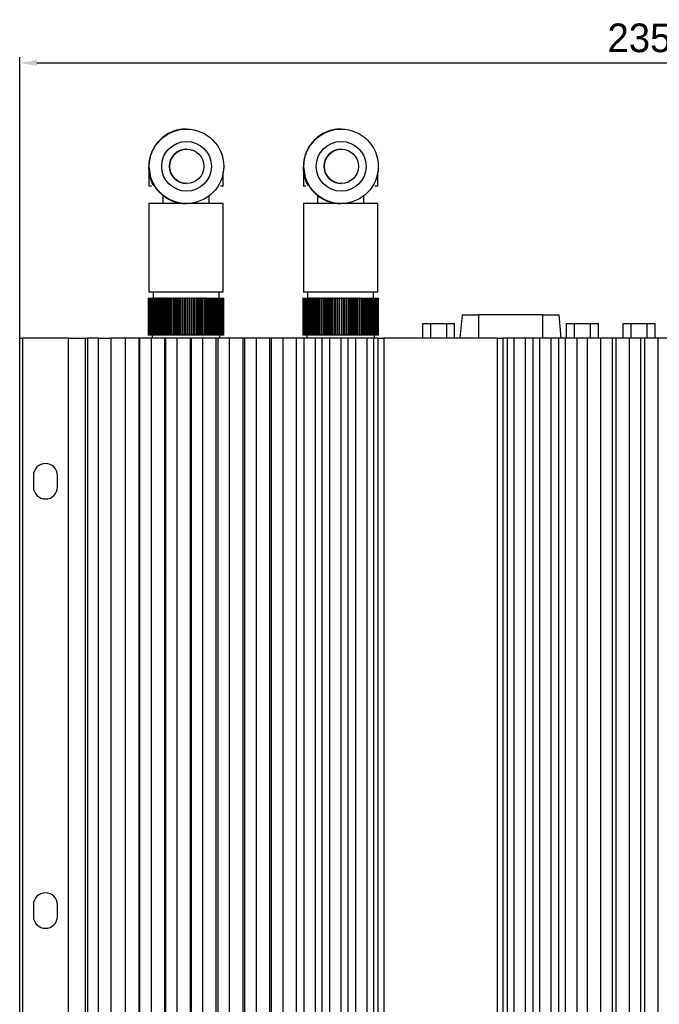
# Model space of a CAD drawing. Header units: millimetres. Extents: x -4563 to 345, y 512 to 4506.
# Tile 3 of 256: x -4288 to -4177, y 4068 to 4240. Entities that reach past the tile are written whole.
import ezdxf

# ---------------------------------------------------------------- set-up
doc = ezdxf.new("R2010")
doc.units = ezdxf.units.MM
doc.header["$LTSCALE"] = 5
doc.header["$PDSIZE"] = -1
doc.layers.add('HMI-D4', color=250, linetype='Continuous')
doc.dimstyles.new('ISO-25', dxfattribs={"dimtxt": 2.5, "dimasz": 2.5, "dimexe": 1.25, "dimexo": 0.625, "dimtad": 1, "dimtxsty": 'Standard', "dimcen": 2.5, "dimadec": 0, "dimazin": 0, "dimtfac": 1, "dimtmove": 0, "dimatfit": 3, "dimfxl": 1, "dimarcsym": 0})

# ---------------------------------------------------------------- blocks, each defined once
blk = doc.blocks.new('*D925')
at = {"layer": 'Defpoints', "color": 0}
for p in [(-4053.42, 4232.88), (-4288.42, 4184.81), (-4053.42, 4184.81)]:
    blk.add_point(p, dxfattribs=at)
at = {"layer": 'HMI-D4', "color": 0, "lineweight": -2}
for p, q in [((-4288.42, 4184.81), (-4288.42, 4233.88)), ((-4285.42, 4232.88), (-4056.42, 4232.88)), ((-4053.42, 4184.81), (-4053.42, 4233.88))]:
    blk.add_line(p, q, dxfattribs=at)
at = {"layer": 'HMI-D4', "color": 0}
for points in [[(-4285.42, 4233.38), (-4285.42, 4232.38), (-4288.42, 4232.88)], [(-4056.42, 4233.38), (-4056.42, 4232.38), (-4053.42, 4232.88)]]:
    blk.add_solid(points, dxfattribs=at)
at = {"layer": 'HMI-D4', "color": 0, "insert": (-4170.92, 4236.79), "char_height": 5, "attachment_point": 5}
blk.add_mtext('235,0±0,5', dxfattribs=at)

msp = doc.modelspace()

# ---------------------------------------------------------------- linework, layer by layer
at = {"color": 7, "linetype": 'Continuous', "lineweight": 25}
for p, q in [((-4259.29, 4221.31), (-4259.37, 4221.31)), ((-4232.29, 4221.31), (-4232.37, 4221.31)), ((-4259.24, 4217.81), (-4259.27, 4217.81)), ((-4259.24, 4217.81), (-4259.24, 4217.81)), ((-4232.24, 4217.81), (-4232.27, 4217.81)), ((-4232.24, 4217.81), (-4232.24, 4217.81)), ((-4265.87, 4214.8), (-4265.87, 4211.35)), ((-4238.87, 4214.8), (-4238.87, 4211.35)), ((-4252.87, 4211.35), (-4252.87, 4213.78)), ((-4225.87, 4211.35), (-4225.87, 4213.78)), ((-4265.42, 4211.35), (-4265.87, 4211.35)), ((-4264.87, 4211.35), (-4264.87, 4211.35)), ((-4259.27, 4211.81), (-4259.24, 4211.81)), ((-4259.24, 4211.81), (-4259.24, 4211.81)), ((-4252.87, 4211.35), (-4253.37, 4211.35)), ((-4238.42, 4211.35), (-4238.87, 4211.35)), ((-4237.87, 4211.35), (-4237.87, 4211.35)), ((-4232.27, 4211.81), (-4232.24, 4211.81)), ((-4232.24, 4211.81), (-4232.24, 4211.81)), ((-4225.87, 4211.35), (-4226.37, 4211.35)), ((-4263.42, 4209.77), (-4263.42, 4208.31)), ((-4263.42, 4209.76), (-4263.42, 4208.31)), ((-4255.37, 4209.62), (-4255.37, 4208.31)), ((-4236.42, 4209.77), (-4236.42, 4208.31)), ((-4236.42, 4209.76), (-4236.42, 4208.31)), ((-4228.37, 4209.62), (-4228.37, 4208.31)), ((-4265.87, 4208.31), (-4265.87, 4192.81)), ((-4259.36, 4208.31), (-4265.87, 4208.31)), ((-4259.36, 4208.31), (-4259.29, 4208.31)), ((-4252.87, 4208.31), (-4259.36, 4208.31)), ((-4252.87, 4192.81), (-4252.87, 4208.31)), ((-4238.87, 4208.31), (-4238.87, 4192.81)), ((-4232.36, 4208.31), (-4238.87, 4208.31)), ((-4232.36, 4208.31), (-4232.29, 4208.31)), ((-4225.87, 4208.31), (-4232.36, 4208.31)), ((-4225.87, 4192.81), (-4225.87, 4208.31)), ((-4266, 4191.81), (-4266, 4185.31)), ((-4266, 4191.81), (-4265.99, 4191.81)), ((-4265.98, 4191.81), (-4265.98, 4185.31)), ((-4265.98, 4191.81), (-4265.95, 4191.81)), ((-4265.95, 4191.81), (-4265.95, 4185.31)), ((-4265.95, 4191.81), (-4265.88, 4191.81)), ((-4265.88, 4191.81), (-4265.88, 4185.31)), ((-4265.88, 4191.81), (-4265.79, 4191.81)), ((-4259.36, 4192.81), (-4265.87, 4192.81)), ((-4265.79, 4191.81), (-4265.79, 4185.31)), ((-4265.79, 4191.81), (-4265.68, 4191.81)), ((-4265.68, 4191.81), (-4265.68, 4185.31)), ((-4265.68, 4191.81), (-4265.54, 4191.81)), ((-4265.54, 4191.81), (-4265.54, 4185.31)), ((-4265.54, 4191.81), (-4265.38, 4191.81)), ((-4265.38, 4191.81), (-4265.38, 4185.31)), ((-4265.38, 4191.81), (-4265.19, 4191.81)), ((-4265.19, 4191.81), (-4265.19, 4185.31)), ((-4265.19, 4191.81), (-4265, 4191.81)), ((-4265.19, 4191.81), (-4265.19, 4185.31)), ((-4265.13, 4192.81), (-4265.13, 4191.81)), ((-4265, 4191.81), (-4265, 4185.31)), ((-4264.92, 4191.81), (-4265, 4191.81)), ((-4264.98, 4191.81), (-4264.98, 4185.31)), ((-4264.98, 4191.81), (-4264.78, 4191.81)), ((-4264.78, 4191.81), (-4264.78, 4185.31)), ((-4264.7, 4191.81), (-4264.78, 4191.81)), ((-4264.75, 4191.81), (-4264.75, 4185.31)), ((-4264.75, 4191.81), (-4264.55, 4191.81)), ((-4264.55, 4191.81), (-4264.55, 4185.31)), ((-4264.46, 4191.81), (-4264.55, 4191.81)), ((-4264.5, 4191.81), (-4264.5, 4185.31)), ((-4264.5, 4191.81), (-4264.29, 4191.81)), ((-4264.29, 4191.81), (-4264.29, 4185.31)), ((-4264.19, 4191.81), (-4264.29, 4191.81)), ((-4264.23, 4191.81), (-4264.23, 4185.31)), ((-4264.23, 4191.81), (-4264.01, 4191.81)), ((-4264.01, 4191.81), (-4264.01, 4185.31)), ((-4263.91, 4191.81), (-4264.01, 4191.81)), ((-4263.94, 4191.81), (-4263.94, 4185.31)), ((-4263.94, 4191.81), (-4263.72, 4191.81)), ((-4263.72, 4191.81), (-4263.72, 4185.31)), ((-4263.61, 4191.81), (-4263.72, 4191.81)), ((-4263.64, 4191.81), (-4263.64, 4185.31)), ((-4263.64, 4191.81), (-4263.41, 4191.81)), ((-4263.41, 4191.81), (-4263.41, 4185.31)), ((-4263.29, 4191.81), (-4263.41, 4191.81)), ((-4263.31, 4191.81), (-4263.31, 4185.31)), ((-4263.31, 4191.81), (-4263.08, 4191.81)), ((-4263.08, 4191.81), (-4263.08, 4185.31)), ((-4262.96, 4191.81), (-4263.08, 4191.81)), ((-4262.98, 4191.81), (-4262.98, 4185.31)), ((-4262.98, 4191.81), (-4262.74, 4191.81)), ((-4262.74, 4191.81), (-4262.74, 4185.31)), ((-4262.61, 4191.81), (-4262.74, 4191.81)), ((-4262.63, 4191.81), (-4262.63, 4185.31)), ((-4262.63, 4191.81), (-4262.38, 4191.81)), ((-4262.38, 4191.81), (-4262.38, 4185.31)), ((-4262.25, 4191.81), (-4262.38, 4191.81)), ((-4262.26, 4191.81), (-4262.26, 4185.31)), ((-4262.26, 4191.81), (-4262.01, 4191.81)), ((-4262.01, 4191.81), (-4262.01, 4185.31)), ((-4261.88, 4191.81), (-4262.01, 4191.81)), ((-4261.89, 4191.81), (-4261.89, 4185.31)), ((-4261.89, 4191.81), (-4261.64, 4191.81)), ((-4261.64, 4191.81), (-4261.64, 4185.31)), ((-4261.5, 4191.81), (-4261.64, 4191.81)), ((-4261.5, 4191.81), (-4261.5, 4185.31)), ((-4261.5, 4191.81), (-4261.25, 4191.81)), ((-4261.25, 4191.81), (-4261.25, 4185.31)), ((-4261.11, 4191.81), (-4261.25, 4191.81)), ((-4261.11, 4191.81), (-4261.11, 4185.31)), ((-4261.11, 4191.81), (-4260.86, 4191.81)), ((-4260.86, 4191.81), (-4260.86, 4185.31)), ((-4260.71, 4191.81), (-4260.86, 4191.81)), ((-4260.71, 4191.81), (-4260.71, 4185.31)), ((-4260.71, 4191.81), (-4260.46, 4191.81)), ((-4260.46, 4191.81), (-4260.46, 4185.31)), ((-4260.31, 4191.81), (-4260.46, 4191.81)), ((-4260.31, 4191.81), (-4260.31, 4185.31)), ((-4260.31, 4191.81), (-4260.05, 4191.81)), ((-4260.05, 4191.81), (-4260.05, 4185.31)), ((-4259.9, 4191.81), (-4260.05, 4191.81)), ((-4259.9, 4191.81), (-4259.9, 4185.31)), ((-4259.9, 4191.81), (-4259.64, 4191.81)), ((-4259.64, 4191.81), (-4259.64, 4185.31)), ((-4259.49, 4191.81), (-4259.64, 4191.81)), ((-4259.49, 4185.31), (-4259.49, 4191.81)), ((-4259.49, 4191.81), (-4259.24, 4191.81)), ((-4252.87, 4192.81), (-4259.36, 4192.81)), ((-4259.24, 4191.81), (-4259.24, 4185.31)), ((-4259.09, 4191.81), (-4259.24, 4191.81)), ((-4259.09, 4185.31), (-4259.09, 4191.81)), ((-4259.09, 4191.81), (-4258.83, 4191.81)), ((-4258.83, 4185.31), (-4258.83, 4191.81)), ((-4258.68, 4191.81), (-4258.83, 4191.81)), ((-4258.68, 4185.31), (-4258.68, 4191.81)), ((-4258.68, 4191.81), (-4258.42, 4191.81)), ((-4258.42, 4185.31), (-4258.42, 4191.81)), ((-4258.27, 4191.81), (-4258.42, 4191.81)), ((-4258.27, 4185.31), (-4258.27, 4191.81)), ((-4258.27, 4191.81), (-4258.02, 4191.81)), ((-4258.02, 4185.31), (-4258.02, 4191.81)), ((-4257.87, 4191.81), (-4258.02, 4191.81)), ((-4257.87, 4185.31), (-4257.87, 4191.81)), ((-4257.87, 4191.81), (-4257.62, 4191.81)), ((-4257.62, 4185.31), (-4257.62, 4191.81)), ((-4257.48, 4191.81), (-4257.62, 4191.81)), ((-4257.48, 4185.31), (-4257.48, 4191.81)), ((-4257.48, 4191.81), (-4257.23, 4191.81)), ((-4257.23, 4185.31), (-4257.23, 4191.81)), ((-4257.09, 4191.81), (-4257.23, 4191.81)), ((-4257.09, 4185.31), (-4257.09, 4191.81)), ((-4257.09, 4191.81), (-4256.84, 4191.81)), ((-4256.71, 4191.81), (-4256.85, 4191.81)), ((-4256.84, 4185.31), (-4256.84, 4191.81)), ((-4256.71, 4185.31), (-4256.71, 4191.81)), ((-4256.71, 4191.81), (-4256.47, 4191.81)), ((-4256.35, 4191.81), (-4256.48, 4191.81)), ((-4256.47, 4185.31), (-4256.47, 4191.81)), ((-4256.35, 4185.31), (-4256.35, 4191.81)), ((-4256.35, 4191.81), (-4256.1, 4191.81)), ((-4255.99, 4191.81), (-4256.12, 4191.81)), ((-4256.1, 4185.31), (-4256.1, 4191.81)), ((-4255.99, 4185.31), (-4255.99, 4191.81)), ((-4255.99, 4191.81), (-4255.75, 4191.81)), ((-4255.75, 4185.31), (-4255.75, 4191.81)), ((-4255.65, 4185.31), (-4255.65, 4191.81)), ((-4255.65, 4191.81), (-4255.42, 4191.81)), ((-4255.42, 4185.31), (-4255.42, 4191.81)), ((-4255.32, 4185.31), (-4255.32, 4191.81)), ((-4255.32, 4191.81), (-4255.09, 4191.81)), ((-4255.09, 4185.31), (-4255.09, 4191.81)), ((-4255.01, 4185.31), (-4255.01, 4191.81)), ((-4255.01, 4191.81), (-4254.79, 4191.81)), ((-4254.79, 4185.31), (-4254.79, 4191.81)), ((-4254.72, 4185.31), (-4254.72, 4191.81)), ((-4254.72, 4191.81), (-4254.5, 4191.81)), ((-4254.5, 4185.31), (-4254.5, 4191.81)), ((-4254.44, 4185.31), (-4254.44, 4191.81)), ((-4254.44, 4191.81), (-4254.23, 4191.81)), ((-4254.23, 4185.31), (-4254.23, 4191.81)), ((-4254.18, 4185.31), (-4254.18, 4191.81)), ((-4254.18, 4191.81), (-4253.98, 4191.81)), ((-4253.98, 4185.31), (-4253.98, 4191.81)), ((-4253.95, 4185.31), (-4253.95, 4191.81)), ((-4253.95, 4191.81), (-4253.75, 4191.81)), ((-4253.75, 4185.31), (-4253.75, 4191.81)), ((-4253.73, 4185.31), (-4253.73, 4191.81)), ((-4253.73, 4191.81), (-4253.54, 4191.81)), ((-4253.61, 4191.81), (-4253.61, 4192.81)), ((-4253.54, 4185.31), (-4253.54, 4191.81)), ((-4253.54, 4191.81), (-4253.36, 4191.81)), ((-4253.36, 4185.31), (-4253.36, 4191.81)), ((-4253.36, 4191.81), (-4253.19, 4191.81)), ((-4253.19, 4185.31), (-4253.19, 4191.81)), ((-4253.19, 4191.81), (-4253.06, 4191.81)), ((-4253.06, 4185.31), (-4253.06, 4191.81)), ((-4253.06, 4191.81), (-4252.94, 4191.81)), ((-4252.94, 4185.31), (-4252.94, 4191.81)), ((-4252.94, 4191.81), (-4252.85, 4191.81)), ((-4252.86, 4191.81), (-4252.79, 4191.81)), ((-4252.85, 4185.31), (-4252.85, 4191.81)), ((-4252.79, 4185.31), (-4252.79, 4191.81)), ((-4252.79, 4191.81), (-4252.75, 4191.81)), ((-4252.75, 4185.31), (-4252.75, 4191.81)), ((-4252.75, 4191.81), (-4252.74, 4191.81)), ((-4252.74, 4185.31), (-4252.74, 4191.81)), ((-4239, 4191.81), (-4239, 4185.31)), ((-4239, 4191.81), (-4238.99, 4191.81)), ((-4238.98, 4191.81), (-4238.98, 4185.31)), ((-4238.98, 4191.81), (-4238.95, 4191.81)), ((-4238.95, 4191.81), (-4238.95, 4185.31)), ((-4238.95, 4191.81), (-4238.88, 4191.81)), ((-4238.88, 4191.81), (-4238.88, 4185.31)), ((-4238.88, 4191.81), (-4238.79, 4191.81)), ((-4232.36, 4192.81), (-4238.87, 4192.81)), ((-4238.79, 4191.81), (-4238.79, 4185.31)), ((-4238.79, 4191.81), (-4238.68, 4191.81)), ((-4238.68, 4191.81), (-4238.68, 4185.31)), ((-4238.68, 4191.81), (-4238.54, 4191.81)), ((-4238.54, 4191.81), (-4238.54, 4185.31)), ((-4238.54, 4191.81), (-4238.38, 4191.81)), ((-4238.38, 4191.81), (-4238.38, 4185.31)), ((-4238.38, 4191.81), (-4238.19, 4191.81)), ((-4238.19, 4191.81), (-4238.19, 4185.31)), ((-4238.19, 4191.81), (-4238, 4191.81)), ((-4238.19, 4191.81), (-4238.19, 4185.31)), ((-4238.13, 4192.81), (-4238.13, 4191.81)), ((-4238, 4191.81), (-4238, 4185.31)), ((-4237.92, 4191.81), (-4238, 4191.81)), ((-4237.98, 4191.81), (-4237.98, 4185.31)), ((-4237.98, 4191.81), (-4237.78, 4191.81)), ((-4237.78, 4191.81), (-4237.78, 4185.31)), ((-4237.7, 4191.81), (-4237.78, 4191.81)), ((-4237.75, 4191.81), (-4237.75, 4185.31)), ((-4237.75, 4191.81), (-4237.55, 4191.81)), ((-4237.55, 4191.81), (-4237.55, 4185.31)), ((-4237.46, 4191.81), (-4237.55, 4191.81)), ((-4237.5, 4191.81), (-4237.5, 4185.31)), ((-4237.5, 4191.81), (-4237.29, 4191.81)), ((-4237.29, 4191.81), (-4237.29, 4185.31)), ((-4237.19, 4191.81), (-4237.29, 4191.81)), ((-4237.23, 4191.81), (-4237.23, 4185.31)), ((-4237.23, 4191.81), (-4237.01, 4191.81)), ((-4237.01, 4191.81), (-4237.01, 4185.31)), ((-4236.91, 4191.81), (-4237.01, 4191.81)), ((-4236.94, 4191.81), (-4236.94, 4185.31)), ((-4236.94, 4191.81), (-4236.72, 4191.81)), ((-4236.72, 4191.81), (-4236.72, 4185.31)), ((-4236.61, 4191.81), (-4236.72, 4191.81)), ((-4236.64, 4191.81), (-4236.64, 4185.31)), ((-4236.64, 4191.81), (-4236.41, 4191.81)), ((-4236.41, 4191.81), (-4236.41, 4185.31)), ((-4236.29, 4191.81), (-4236.41, 4191.81)), ((-4236.31, 4191.81), (-4236.31, 4185.31)), ((-4236.31, 4191.81), (-4236.08, 4191.81)), ((-4236.08, 4191.81), (-4236.08, 4185.31)), ((-4235.96, 4191.81), (-4236.08, 4191.81)), ((-4235.98, 4191.81), (-4235.98, 4185.31)), ((-4235.98, 4191.81), (-4235.74, 4191.81)), ((-4235.74, 4191.81), (-4235.74, 4185.31)), ((-4235.61, 4191.81), (-4235.74, 4191.81)), ((-4235.63, 4191.81), (-4235.63, 4185.31)), ((-4235.63, 4191.81), (-4235.38, 4191.81)), ((-4235.38, 4191.81), (-4235.38, 4185.31)), ((-4235.25, 4191.81), (-4235.38, 4191.81)), ((-4235.26, 4191.81), (-4235.26, 4185.31)), ((-4235.26, 4191.81), (-4235.01, 4191.81)), ((-4235.01, 4191.81), (-4235.01, 4185.31)), ((-4234.88, 4191.81), (-4235.01, 4191.81)), ((-4234.89, 4191.81), (-4234.89, 4185.31)), ((-4234.89, 4191.81), (-4234.64, 4191.81)), ((-4234.64, 4191.81), (-4234.64, 4185.31)), ((-4234.5, 4191.81), (-4234.64, 4191.81)), ((-4234.5, 4191.81), (-4234.5, 4185.31)), ((-4234.5, 4191.81), (-4234.25, 4191.81)), ((-4234.25, 4191.81), (-4234.25, 4185.31)), ((-4234.11, 4191.81), (-4234.25, 4191.81)), ((-4234.11, 4191.81), (-4234.11, 4185.31)), ((-4234.11, 4191.81), (-4233.86, 4191.81)), ((-4233.86, 4191.81), (-4233.86, 4185.31)), ((-4233.71, 4191.81), (-4233.86, 4191.81)), ((-4233.71, 4191.81), (-4233.71, 4185.31)), ((-4233.71, 4191.81), (-4233.46, 4191.81)), ((-4233.46, 4191.81), (-4233.46, 4185.31)), ((-4233.31, 4191.81), (-4233.46, 4191.81)), ((-4233.31, 4191.81), (-4233.31, 4185.31)), ((-4233.31, 4191.81), (-4233.05, 4191.81)), ((-4233.05, 4191.81), (-4233.05, 4185.31)), ((-4232.9, 4191.81), (-4233.05, 4191.81)), ((-4232.9, 4191.81), (-4232.9, 4185.31)), ((-4232.9, 4191.81), (-4232.64, 4191.81)), ((-4232.64, 4191.81), (-4232.64, 4185.31)), ((-4232.49, 4191.81), (-4232.64, 4191.81)), ((-4232.49, 4185.31), (-4232.49, 4191.81)), ((-4232.49, 4191.81), (-4232.24, 4191.81)), ((-4225.87, 4192.81), (-4232.36, 4192.81)), ((-4232.24, 4191.81), (-4232.24, 4185.31)), ((-4232.09, 4191.81), (-4232.24, 4191.81)), ((-4232.09, 4185.31), (-4232.09, 4191.81)), ((-4232.09, 4191.81), (-4231.83, 4191.81)), ((-4231.83, 4185.31), (-4231.83, 4191.81)), ((-4231.68, 4191.81), (-4231.83, 4191.81)), ((-4231.68, 4185.31), (-4231.68, 4191.81)), ((-4231.68, 4191.81), (-4231.42, 4191.81)), ((-4231.42, 4185.31), (-4231.42, 4191.81)), ((-4231.27, 4191.81), (-4231.42, 4191.81)), ((-4231.27, 4185.31), (-4231.27, 4191.81)), ((-4231.27, 4191.81), (-4231.02, 4191.81)), ((-4231.02, 4185.31), (-4231.02, 4191.81)), ((-4230.87, 4191.81), (-4231.02, 4191.81)), ((-4230.87, 4185.31), (-4230.87, 4191.81)), ((-4230.87, 4191.81), (-4230.62, 4191.81)), ((-4230.62, 4185.31), (-4230.62, 4191.81)), ((-4230.48, 4191.81), (-4230.62, 4191.81)), ((-4230.48, 4185.31), (-4230.48, 4191.81)), ((-4230.48, 4191.81), (-4230.23, 4191.81)), ((-4230.23, 4185.31), (-4230.23, 4191.81)), ((-4230.09, 4191.81), (-4230.23, 4191.81)), ((-4230.09, 4185.31), (-4230.09, 4191.81)), ((-4230.09, 4191.81), (-4229.84, 4191.81)), ((-4229.71, 4191.81), (-4229.85, 4191.81)), ((-4229.84, 4185.31), (-4229.84, 4191.81)), ((-4229.71, 4185.31), (-4229.71, 4191.81)), ((-4229.71, 4191.81), (-4229.47, 4191.81)), ((-4229.35, 4191.81), (-4229.48, 4191.81)), ((-4229.47, 4185.31), (-4229.47, 4191.81)), ((-4229.35, 4185.31), (-4229.35, 4191.81)), ((-4229.35, 4191.81), (-4229.1, 4191.81)), ((-4228.99, 4191.81), (-4229.12, 4191.81)), ((-4229.1, 4185.31), (-4229.1, 4191.81)), ((-4228.99, 4185.31), (-4228.99, 4191.81)), ((-4228.99, 4191.81), (-4228.75, 4191.81)), ((-4228.75, 4185.31), (-4228.75, 4191.81)), ((-4228.65, 4185.31), (-4228.65, 4191.81)), ((-4228.65, 4191.81), (-4228.42, 4191.81)), ((-4228.42, 4185.31), (-4228.42, 4191.81)), ((-4228.32, 4185.31), (-4228.32, 4191.81)), ((-4228.32, 4191.81), (-4228.09, 4191.81)), ((-4228.09, 4185.31), (-4228.09, 4191.81)), ((-4228.01, 4185.31), (-4228.01, 4191.81)), ((-4228.01, 4191.81), (-4227.79, 4191.81)), ((-4227.79, 4185.31), (-4227.79, 4191.81)), ((-4227.72, 4185.31), (-4227.72, 4191.81)), ((-4227.72, 4191.81), (-4227.5, 4191.81)), ((-4227.5, 4185.31), (-4227.5, 4191.81)), ((-4227.44, 4185.31), (-4227.44, 4191.81)), ((-4227.44, 4191.81), (-4227.23, 4191.81)), ((-4227.23, 4185.31), (-4227.23, 4191.81)), ((-4227.18, 4185.31), (-4227.18, 4191.81)), ((-4227.18, 4191.81), (-4226.98, 4191.81)), ((-4226.98, 4185.31), (-4226.98, 4191.81)), ((-4226.95, 4185.31), (-4226.95, 4191.81)), ((-4226.95, 4191.81), (-4226.75, 4191.81)), ((-4226.75, 4185.31), (-4226.75, 4191.81)), ((-4226.73, 4185.31), (-4226.73, 4191.81)), ((-4226.73, 4191.81), (-4226.54, 4191.81)), ((-4226.61, 4191.81), (-4226.61, 4192.81)), ((-4226.54, 4185.31), (-4226.54, 4191.81)), ((-4226.54, 4191.81), (-4226.36, 4191.81)), ((-4226.36, 4185.31), (-4226.36, 4191.81)), ((-4226.36, 4191.81), (-4226.19, 4191.81)), ((-4226.19, 4185.31), (-4226.19, 4191.81)), ((-4226.19, 4191.81), (-4226.06, 4191.81)), ((-4226.06, 4185.31), (-4226.06, 4191.81)), ((-4226.06, 4191.81), (-4225.94, 4191.81)), ((-4225.94, 4185.31), (-4225.94, 4191.81)), ((-4225.94, 4191.81), (-4225.85, 4191.81)), ((-4225.86, 4191.81), (-4225.79, 4191.81)), ((-4225.85, 4185.31), (-4225.85, 4191.81)), ((-4225.79, 4185.31), (-4225.79, 4191.81)), ((-4225.79, 4191.81), (-4225.75, 4191.81)), ((-4225.75, 4185.31), (-4225.75, 4191.81)), ((-4225.75, 4191.81), (-4225.74, 4191.81)), ((-4225.74, 4185.31), (-4225.74, 4191.81)), ((-4211.17, 4188.88), (-4211.53, 4184.81)), ((-4211.17, 4188.88), (-4208.22, 4188.88)), ((-4197.14, 4188.88), (-4208.22, 4188.88)), ((-4197.14, 4188.88), (-4194.19, 4188.88)), ((-4193.84, 4184.81), (-4194.19, 4188.88)), ((-4218.01, 4184.81), (-4218.01, 4187.38)), ((-4218.01, 4187.38), (-4216.62, 4187.38)), ((-4216.62, 4184.81), (-4216.62, 4187.38)), ((-4216.62, 4187.38), (-4213.85, 4187.38)), ((-4213.85, 4184.81), (-4213.85, 4187.38)), ((-4213.85, 4187.38), (-4212.46, 4187.38)), ((-4212.46, 4184.81), (-4212.46, 4187.38)), ((-4192.9, 4184.81), (-4192.9, 4187.38)), ((-4192.9, 4187.38), (-4191.51, 4187.38)), ((-4191.51, 4184.81), (-4191.51, 4187.38)), ((-4191.51, 4187.38), (-4188.74, 4187.38)), ((-4188.74, 4184.81), (-4188.74, 4187.38)), ((-4188.74, 4187.38), (-4187.36, 4187.38)), ((-4187.36, 4184.81), (-4187.36, 4187.38)), ((-4183.01, 4184.81), (-4183.01, 4187.38)), ((-4183.01, 4187.38), (-4181.62, 4187.38)), ((-4181.62, 4184.81), (-4181.62, 4187.38)), ((-4181.62, 4187.38), (-4178.85, 4187.38)), ((-4178.85, 4184.81), (-4178.85, 4187.38)), ((-4178.85, 4187.38), (-4177.46, 4187.38)), ((-4177.46, 4184.81), (-4177.46, 4187.38)), ((-4288.42, 3984.81), (-4288.42, 4184.81)), ((-4288.42, 4184.81), (-4287.92, 4184.81)), ((-4287.92, 4184.81), (-4287.92, 3984.81)), ((-4279.92, 4184.81), (-4287.92, 4184.81)), ((-4279.92, 3984.81), (-4279.92, 4184.81)), ((-4279.92, 4184.81), (-4276.92, 4184.81)), ((-4276.92, 3984.81), (-4276.92, 4184.81)), ((-4276.92, 4184.81), (-4276.56, 4184.81)), ((-4276.56, 4184.81), (-4276.56, 3984.81)), ((-4274.64, 4184.81), (-4276.56, 4184.81)), ((-4274.64, 3984.81), (-4274.64, 4184.81)), ((-4274.64, 4184.81), (-4272.5, 4184.81)), ((-4272.5, 4184.81), (-4272.5, 3984.81)), ((-4269.92, 4184.81), (-4272.5, 4184.81)), ((-4269.92, 3984.81), (-4269.92, 4184.81)), ((-4267.58, 4184.81), (-4269.92, 4184.81)), ((-4267.58, 3984.81), (-4267.58, 4184.81)), ((-4267.42, 4184.81), (-4267.58, 4184.81)), ((-4267.42, 3984.81), (-4267.42, 4184.81)), ((-4265.42, 4184.81), (-4267.42, 4184.81)), ((-4265.99, 4185.31), (-4266, 4185.31)), ((-4265.95, 4185.31), (-4265.98, 4185.31)), ((-4265.88, 4185.31), (-4265.95, 4185.31)), ((-4265.79, 4185.31), (-4265.88, 4185.31)), ((-4265.68, 4185.31), (-4265.79, 4185.31)), ((-4265.54, 4185.31), (-4265.68, 4185.31)), ((-4265.38, 4185.31), (-4265.54, 4185.31)), ((-4265.42, 3984.81), (-4265.42, 4184.81)), ((-4263.08, 4184.81), (-4265.42, 4184.81)), ((-4265.19, 4185.31), (-4265.38, 4185.31)), ((-4265.3, 4185.31), (-4265.3, 4184.81)), ((-4265, 4185.31), (-4265.19, 4185.31)), ((-4264.92, 4185.31), (-4265, 4185.31)), ((-4264.78, 4185.31), (-4264.98, 4185.31)), ((-4264.7, 4185.31), (-4264.78, 4185.31)), ((-4264.55, 4185.31), (-4264.75, 4185.31)), ((-4264.46, 4185.31), (-4264.55, 4185.31)), ((-4264.29, 4185.31), (-4264.5, 4185.31)), ((-4264.19, 4185.31), (-4264.29, 4185.31)), ((-4264.01, 4185.31), (-4264.23, 4185.31)), ((-4263.91, 4185.31), (-4264.01, 4185.31)), ((-4263.72, 4185.31), (-4263.94, 4185.31)), ((-4263.61, 4185.31), (-4263.72, 4185.31)), ((-4263.41, 4185.31), (-4263.64, 4185.31)), ((-4263.29, 4185.31), (-4263.41, 4185.31)), ((-4263.08, 4185.31), (-4263.31, 4185.31)), ((-4262.96, 4185.31), (-4263.08, 4185.31)), ((-4263.08, 4143.25), (-4263.08, 4184.81)), ((-4262.92, 4184.81), (-4263.08, 4184.81)), ((-4262.74, 4185.31), (-4262.98, 4185.31)), ((-4262.92, 3984.81), (-4262.92, 4184.81)), ((-4260.92, 4184.81), (-4262.92, 4184.81)), ((-4262.61, 4185.31), (-4262.74, 4185.31)), ((-4262.38, 4185.31), (-4262.63, 4185.31)), ((-4262.25, 4185.31), (-4262.38, 4185.31)), ((-4262.01, 4185.31), (-4262.26, 4185.31)), ((-4261.88, 4185.31), (-4262.01, 4185.31)), ((-4261.64, 4185.31), (-4261.89, 4185.31)), ((-4261.5, 4185.31), (-4261.64, 4185.31)), ((-4261.25, 4185.31), (-4261.5, 4185.31)), ((-4261.11, 4185.31), (-4261.25, 4185.31)), ((-4260.86, 4185.31), (-4261.11, 4185.31)), ((-4260.92, 3984.81), (-4260.92, 4184.81)), ((-4258.58, 4184.81), (-4260.92, 4184.81)), ((-4260.71, 4185.31), (-4260.86, 4185.31)), ((-4260.46, 4185.31), (-4260.71, 4185.31)), ((-4260.31, 4185.31), (-4260.46, 4185.31)), ((-4260.05, 4185.31), (-4260.31, 4185.31)), ((-4259.9, 4185.31), (-4260.05, 4185.31)), ((-4259.64, 4185.31), (-4259.9, 4185.31)), ((-4259.49, 4185.31), (-4259.64, 4185.31)), ((-4259.24, 4185.31), (-4259.49, 4185.31)), ((-4259.09, 4185.31), (-4259.24, 4185.31)), ((-4258.83, 4185.31), (-4259.09, 4185.31)), ((-4258.68, 4185.31), (-4258.83, 4185.31)), ((-4258.42, 4185.31), (-4258.68, 4185.31)), ((-4258.58, 3984.81), (-4258.58, 4184.81)), ((-4258.42, 4184.81), (-4258.58, 4184.81)), ((-4258.27, 4185.31), (-4258.42, 4185.31)), ((-4258.42, 3984.81), (-4258.42, 4184.81)), ((-4256.42, 4184.81), (-4258.42, 4184.81)), ((-4258.02, 4185.31), (-4258.27, 4185.31)), ((-4257.87, 4185.31), (-4258.02, 4185.31)), ((-4257.62, 4185.31), (-4257.87, 4185.31)), ((-4257.48, 4185.31), (-4257.62, 4185.31)), ((-4257.23, 4185.31), (-4257.48, 4185.31)), ((-4257.09, 4185.31), (-4257.23, 4185.31)), ((-4256.84, 4185.31), (-4257.09, 4185.31)), ((-4256.71, 4185.31), (-4256.85, 4185.31)), ((-4256.47, 4185.31), (-4256.71, 4185.31)), ((-4256.35, 4185.31), (-4256.48, 4185.31)), ((-4256.42, 3984.81), (-4256.42, 4184.81)), ((-4254.08, 4184.81), (-4256.42, 4184.81)), ((-4256.1, 4185.31), (-4256.35, 4185.31)), ((-4255.99, 4185.31), (-4256.12, 4185.31)), ((-4255.75, 4185.31), (-4255.99, 4185.31)), ((-4255.42, 4185.31), (-4255.65, 4185.31)), ((-4255.09, 4185.31), (-4255.32, 4185.31)), ((-4254.79, 4185.31), (-4255.01, 4185.31)), ((-4254.5, 4185.31), (-4254.72, 4185.31)), ((-4254.23, 4185.31), (-4254.44, 4185.31)), ((-4253.98, 4185.31), (-4254.18, 4185.31)), ((-4254.08, 3984.81), (-4254.08, 4184.81)), ((-4253.75, 4184.81), (-4254.08, 4184.81)), ((-4253.75, 4185.31), (-4253.95, 4185.31)), ((-4253.75, 3984.81), (-4253.75, 4184.81)), ((-4251.75, 4184.81), (-4253.75, 4184.81)), ((-4253.54, 4185.31), (-4253.73, 4185.31)), ((-4253.36, 4185.31), (-4253.54, 4185.31)), ((-4253.44, 4184.81), (-4253.44, 4185.31)), ((-4253.19, 4185.31), (-4253.36, 4185.31)), ((-4253.06, 4185.31), (-4253.19, 4185.31)), ((-4252.94, 4185.31), (-4253.06, 4185.31)), ((-4252.85, 4185.31), (-4252.94, 4185.31)), ((-4252.79, 4185.31), (-4252.86, 4185.31)), ((-4252.75, 4185.31), (-4252.79, 4185.31)), ((-4252.74, 4185.31), (-4252.75, 4185.31)), ((-4251.75, 3984.81), (-4251.75, 4184.81)), ((-4249.42, 4184.81), (-4251.75, 4184.81)), ((-4249.42, 3984.81), (-4249.42, 4184.81)), ((-4249.08, 4184.81), (-4249.42, 4184.81)), ((-4249.08, 3984.81), (-4249.08, 4184.81)), ((-4247.08, 4184.81), (-4249.08, 4184.81)), ((-4247.08, 3984.81), (-4247.08, 4184.81)), ((-4244.75, 4184.81), (-4247.08, 4184.81)), ((-4244.75, 3984.81), (-4244.75, 4184.81)), ((-4244.42, 4184.81), (-4244.75, 4184.81)), ((-4244.42, 3984.81), (-4244.42, 4184.81)), ((-4242.42, 4184.81), (-4244.42, 4184.81)), ((-4242.42, 3984.81), (-4242.42, 4184.81)), ((-4240.08, 4184.81), (-4242.42, 4184.81)), ((-4240.08, 3984.81), (-4240.08, 4184.81)), ((-4238.75, 4184.81), (-4240.08, 4184.81)), ((-4238.99, 4185.31), (-4239, 4185.31)), ((-4238.95, 4185.31), (-4238.98, 4185.31)), ((-4238.88, 4185.31), (-4238.95, 4185.31)), ((-4238.79, 4185.31), (-4238.88, 4185.31)), ((-4238.68, 4185.31), (-4238.79, 4185.31)), ((-4238.75, 3984.81), (-4238.75, 4184.81)), ((-4236.75, 4184.81), (-4238.75, 4184.81)), ((-4238.54, 4185.31), (-4238.68, 4185.31)), ((-4238.38, 4185.31), (-4238.54, 4185.31)), ((-4238.19, 4185.31), (-4238.38, 4185.31)), ((-4238.3, 4185.31), (-4238.3, 4184.81)), ((-4238, 4185.31), (-4238.19, 4185.31)), ((-4237.92, 4185.31), (-4238, 4185.31)), ((-4237.78, 4185.31), (-4237.98, 4185.31)), ((-4237.7, 4185.31), (-4237.78, 4185.31)), ((-4237.55, 4185.31), (-4237.75, 4185.31)), ((-4237.46, 4185.31), (-4237.55, 4185.31)), ((-4237.29, 4185.31), (-4237.5, 4185.31)), ((-4237.19, 4185.31), (-4237.29, 4185.31)), ((-4237.01, 4185.31), (-4237.23, 4185.31)), ((-4236.91, 4185.31), (-4237.01, 4185.31)), ((-4236.72, 4185.31), (-4236.94, 4185.31)), ((-4236.75, 3984.81), (-4236.75, 4184.81)), ((-4235.58, 4184.81), (-4236.75, 4184.81)), ((-4236.61, 4185.31), (-4236.72, 4185.31)), ((-4236.41, 4185.31), (-4236.64, 4185.31)), ((-4236.29, 4185.31), (-4236.41, 4185.31)), ((-4236.08, 4185.31), (-4236.31, 4185.31)), ((-4235.96, 4185.31), (-4236.08, 4185.31)), ((-4235.74, 4185.31), (-4235.98, 4185.31)), ((-4235.61, 4185.31), (-4235.74, 4185.31)), ((-4235.38, 4185.31), (-4235.63, 4185.31)), ((-4235.58, 3984.81), (-4235.58, 4184.81)), ((-4234.25, 4184.81), (-4235.58, 4184.81)), ((-4235.25, 4185.31), (-4235.38, 4185.31)), ((-4235.01, 4185.31), (-4235.26, 4185.31)), ((-4234.88, 4185.31), (-4235.01, 4185.31)), ((-4234.64, 4185.31), (-4234.89, 4185.31)), ((-4234.5, 4185.31), (-4234.64, 4185.31)), ((-4234.25, 4185.31), (-4234.5, 4185.31)), ((-4234.11, 4185.31), (-4234.25, 4185.31)), ((-4234.25, 3984.81), (-4234.25, 4184.81)), ((-4232.25, 4184.81), (-4234.25, 4184.81)), ((-4233.86, 4185.31), (-4234.11, 4185.31)), ((-4233.71, 4185.31), (-4233.86, 4185.31)), ((-4233.46, 4185.31), (-4233.71, 4185.31)), ((-4233.31, 4185.31), (-4233.46, 4185.31)), ((-4233.05, 4185.31), (-4233.31, 4185.31)), ((-4232.9, 4185.31), (-4233.05, 4185.31)), ((-4232.64, 4185.31), (-4232.9, 4185.31)), ((-4232.49, 4185.31), (-4232.64, 4185.31)), ((-4232.24, 4185.31), (-4232.49, 4185.31)), ((-4232.25, 3984.81), (-4232.25, 4184.81)), ((-4231.08, 4184.81), (-4232.25, 4184.81)), ((-4232.09, 4185.31), (-4232.24, 4185.31)), ((-4231.83, 4185.31), (-4232.09, 4185.31)), ((-4231.68, 4185.31), (-4231.83, 4185.31)), ((-4231.42, 4185.31), (-4231.68, 4185.31)), ((-4231.27, 4185.31), (-4231.42, 4185.31)), ((-4231.02, 4185.31), (-4231.27, 4185.31)), ((-4231.08, 3984.81), (-4231.08, 4184.81)), ((-4229.73, 4184.81), (-4231.08, 4184.81)), ((-4230.87, 4185.31), (-4231.02, 4185.31)), ((-4230.62, 4185.31), (-4230.87, 4185.31)), ((-4230.48, 4185.31), (-4230.62, 4185.31)), ((-4230.23, 4185.31), (-4230.48, 4185.31)), ((-4230.09, 4185.31), (-4230.23, 4185.31)), ((-4229.84, 4185.31), (-4230.09, 4185.31)), ((-4229.71, 4185.31), (-4229.85, 4185.31)), ((-4229.73, 3984.81), (-4229.73, 4184.81)), ((-4227.73, 4184.81), (-4229.73, 4184.81)), ((-4229.47, 4185.31), (-4229.71, 4185.31)), ((-4229.35, 4185.31), (-4229.48, 4185.31)), ((-4229.1, 4185.31), (-4229.35, 4185.31)), ((-4228.99, 4185.31), (-4229.12, 4185.31)), ((-4228.75, 4185.31), (-4228.99, 4185.31)), ((-4228.42, 4185.31), (-4228.65, 4185.31)), ((-4228.09, 4185.31), (-4228.32, 4185.31)), ((-4227.79, 4185.31), (-4228.01, 4185.31)), ((-4227.73, 3984.81), (-4227.73, 4184.81)), ((-4226.58, 4184.81), (-4227.73, 4184.81)), ((-4227.5, 4185.31), (-4227.72, 4185.31)), ((-4227.23, 4185.31), (-4227.44, 4185.31)), ((-4226.98, 4185.31), (-4227.18, 4185.31)), ((-4226.75, 4185.31), (-4226.95, 4185.31)), ((-4226.54, 4185.31), (-4226.73, 4185.31)), ((-4226.58, 3984.81), (-4226.58, 4184.81)), ((-4225.85, 4184.81), (-4226.58, 4184.81)), ((-4226.36, 4185.31), (-4226.54, 4185.31)), ((-4226.44, 4184.81), (-4226.44, 4185.31)), ((-4226.19, 4185.31), (-4226.36, 4185.31)), ((-4226.06, 4185.31), (-4226.19, 4185.31)), ((-4225.94, 4185.31), (-4226.06, 4185.31)), ((-4225.85, 4185.31), (-4225.94, 4185.31)), ((-4225.79, 4185.31), (-4225.86, 4185.31)), ((-4225.85, 4184.81), (-4225.85, 3984.81)), ((-4225.85, 4184.81), (-4224.85, 4184.81)), ((-4225.75, 4185.31), (-4225.79, 4185.31)), ((-4225.74, 4185.31), (-4225.75, 4185.31)), ((-4224.85, 4184.81), (-4224.85, 3984.81)), ((-4204.98, 4184.81), (-4224.85, 4184.81)), ((-4204.98, 3984.81), (-4204.98, 4184.81)), ((-4204.98, 4184.81), (-4203.98, 4184.81)), ((-4203.98, 3984.81), (-4203.98, 4184.81)), ((-4203.25, 4184.81), (-4203.98, 4184.81)), ((-4203.25, 3984.81), (-4203.25, 4184.81)), ((-4202.08, 4184.81), (-4203.25, 4184.81)), ((-4202.08, 3984.81), (-4202.08, 4184.81)), ((-4200.08, 4184.81), (-4202.08, 4184.81)), ((-4200.08, 3984.81), (-4200.08, 4184.81)), ((-4198.75, 4184.81), (-4200.08, 4184.81)), ((-4198.75, 3984.81), (-4198.75, 4184.81)), ((-4197.58, 4184.81), (-4198.75, 4184.81)), ((-4197.58, 3984.81), (-4197.58, 4184.81)), ((-4195.58, 4184.81), (-4197.58, 4184.81)), ((-4195.58, 3984.81), (-4195.58, 4184.81)), ((-4194.25, 4184.81), (-4195.58, 4184.81)), ((-4194.25, 3984.81), (-4194.25, 4184.81)), ((-4193.08, 4184.81), (-4194.25, 4184.81)), ((-4193.08, 3984.81), (-4193.08, 4184.81)), ((-4191.08, 4184.81), (-4193.08, 4184.81)), ((-4191.08, 3984.81), (-4191.08, 4184.81)), ((-4189.25, 4184.81), (-4191.08, 4184.81)), ((-4189.25, 3984.81), (-4189.25, 4184.81)), ((-4186.92, 4184.81), (-4189.25, 4184.81)), ((-4186.92, 3984.81), (-4186.92, 4184.81)), ((-4184.92, 4184.81), (-4186.92, 4184.81)), ((-4184.92, 3984.81), (-4184.92, 4184.81)), ((-4184.25, 4184.81), (-4184.92, 4184.81)), ((-4184.25, 3984.81), (-4184.25, 4184.81)), ((-4181.92, 4184.81), (-4184.25, 4184.81)), ((-4181.92, 3984.81), (-4181.92, 4184.81)), ((-4179.92, 4184.81), (-4181.92, 4184.81)), ((-4179.92, 3984.81), (-4179.92, 4184.81)), ((-4179.25, 4184.81), (-4179.92, 4184.81)), ((-4179.25, 3984.81), (-4179.25, 4184.81)), ((-4176.92, 4184.81), (-4179.25, 4184.81)), ((-4176.92, 3984.81), (-4176.92, 4184.81)), ((-4174.92, 4184.81), (-4176.92, 4184.81)), ((-4286.02, 4160.81), (-4286.02, 4158.81)), ((-4281.82, 4158.81), (-4281.82, 4160.81)), ((-4262.92, 4143.43), (-4263.08, 4143.25)), ((-4263.08, 4026.37), (-4263.08, 4143.25)), ((-4286.02, 4085.81), (-4286.02, 4083.81)), ((-4281.82, 4083.81), (-4281.82, 4085.81))]:
    msp.add_line(p, q, dxfattribs=at)
at = {"color": 8, "linetype": 'Continuous', "lineweight": 25}
for p, q in [((-4265.87, 4214.81), (-4265.65, 4213.28)), ((-4238.87, 4214.81), (-4238.65, 4213.28)), ((-4265.02, 4211.7), (-4264.87, 4211.35)), ((-4238.02, 4211.7), (-4237.87, 4211.35)), ((-4208.22, 4184.81), (-4208.22, 4188.88)), ((-4197.14, 4188.88), (-4197.14, 4184.81))]:
    msp.add_line(p, q, dxfattribs=at)
at = {"color": 7, "linetype": 'Continuous', "lineweight": 25}
for centre, radius in [((-4259.29, 4214.81), 6.5), ((-4232.29, 4214.81), 6.5), ((-4259.27, 4214.81), 4.35), ((-4232.27, 4214.81), 4.35), ((-4259.24, 4214.81), 3), ((-4232.24, 4214.81), 3)]:
    msp.add_circle(centre, radius, dxfattribs=at)
for centre, radius, start, end in [((-4259.27, 4214.81), 3, 90, 270), ((-4259.24, 4214.81), 3, 90, 270), ((-4259.24, 4214.81), 3, 90, 270), ((-4232.27, 4214.81), 3, 90, 270), ((-4232.24, 4214.81), 3, 90, 270), ((-4232.24, 4214.81), 3, 90, 270), ((-4259.36, 4214.81), 6.5, 247.3801, 270), ((-4232.36, 4214.81), 6.5, 247.3801, 270), ((-4283.92, 4160.81), 2.1, 0, 180), ((-4283.92, 4158.81), 2.1, 180, 0), ((-4283.92, 4085.81), 2.1, 0, 180), ((-4283.92, 4083.81), 2.1, 180, 0)]:
    msp.add_arc(centre, radius, start, end, dxfattribs=at)
for points, knots in [([(-4259.37, 4221.31), (-4259.45, 4221.31), (-4259.59, 4221.31), (-4259.81, 4221.3), (-4260.03, 4221.28), (-4260.26, 4221.25), (-4260.47, 4221.22), (-4260.69, 4221.18), (-4260.91, 4221.13), (-4261.13, 4221.07), (-4261.34, 4221.01), (-4261.56, 4220.93), (-4262.11, 4220.72), (-4262.99, 4220.26), (-4264, 4219.43), (-4264.85, 4218.4), (-4265.34, 4217.44), (-4265.62, 4216.62), (-4265.75, 4216.11), (-4265.82, 4215.66), (-4265.86, 4215.26), (-4265.87, 4214.97), (-4265.87, 4214.81)], [0, 0, 0, 0, 0.018191, 0.036441, 0.054767, 0.073186, 0.091718, 0.110378, 0.129183, 0.14815, 0.167295, 0.186633, 0.206179, 0.322361, 0.451704, 0.579151, 0.727677, 0.792863, 0.866713, 0.90119, 0.945619, 1, 1, 1, 1]), ([(-4232.37, 4221.31), (-4232.45, 4221.31), (-4232.59, 4221.31), (-4232.81, 4221.3), (-4233.03, 4221.28), (-4233.26, 4221.25), (-4233.47, 4221.22), (-4233.69, 4221.18), (-4233.91, 4221.13), (-4234.13, 4221.07), (-4234.34, 4221.01), (-4234.56, 4220.93), (-4235.11, 4220.72), (-4235.99, 4220.26), (-4237, 4219.43), (-4237.85, 4218.4), (-4238.34, 4217.44), (-4238.62, 4216.62), (-4238.75, 4216.11), (-4238.82, 4215.66), (-4238.86, 4215.26), (-4238.87, 4214.97), (-4238.87, 4214.81)], [0, 0, 0, 0, 0.018191, 0.036441, 0.054767, 0.073186, 0.091718, 0.110378, 0.129183, 0.14815, 0.167295, 0.186633, 0.206179, 0.322361, 0.451704, 0.579151, 0.727677, 0.792863, 0.866713, 0.90119, 0.945619, 1, 1, 1, 1]), ([(-4265.01, 4211.35), (-4265.05, 4211.41), (-4265.12, 4211.55), (-4265.22, 4211.77), (-4265.32, 4212), (-4265.41, 4212.24), (-4265.5, 4212.49), (-4265.58, 4212.75), (-4265.67, 4213.07), (-4265.75, 4213.45), (-4265.81, 4213.88), (-4265.86, 4214.33), (-4265.87, 4214.63), (-4265.87, 4214.81)], [0, 0, 0, 0, 0.062265, 0.127157, 0.194681, 0.264841, 0.337642, 0.413086, 0.491177, 0.610905, 0.74552, 0.851451, 1, 1, 1, 1]), ([(-4238.01, 4211.35), (-4238.05, 4211.41), (-4238.12, 4211.55), (-4238.22, 4211.77), (-4238.32, 4212), (-4238.41, 4212.24), (-4238.5, 4212.49), (-4238.58, 4212.75), (-4238.67, 4213.07), (-4238.75, 4213.45), (-4238.81, 4213.88), (-4238.86, 4214.33), (-4238.87, 4214.63), (-4238.87, 4214.81)], [0, 0, 0, 0, 0.062265, 0.127157, 0.194681, 0.264841, 0.337642, 0.413086, 0.491177, 0.610905, 0.74552, 0.851451, 1, 1, 1, 1]), ([(-4265.65, 4213.28), (-4265.64, 4213.19), (-4265.58, 4212.64), (-4265.28, 4212.13), (-4265.02, 4211.7)], [0, 0, 0, 0, 0.16547, 1, 1, 1, 1]), ([(-4238.65, 4213.28), (-4238.64, 4213.19), (-4238.58, 4212.64), (-4238.28, 4212.13), (-4238.02, 4211.7)], [0, 0, 0, 0, 0.1654697, 1, 1, 1, 1]), ([(-4264.87, 4211.35), (-4264.86, 4211.35), (-4264.86, 4211.34), (-4264.86, 4211.33), (-4264.84, 4211.31), (-4264.82, 4211.28), (-4264.8, 4211.25), (-4264.77, 4211.2), (-4264.74, 4211.15), (-4264.7, 4211.09), (-4264.65, 4211.02), (-4264.54, 4210.87), (-4264.33, 4210.6), (-4263.96, 4210.21), (-4263.53, 4209.81), (-4263.11, 4209.49), (-4262.75, 4209.26), (-4262.46, 4209.09), (-4262.16, 4208.94), (-4261.96, 4208.85), (-4261.86, 4208.81)], [0, 0, 0, 0, 0.022959, 0.04607, 0.069468, 0.093281, 0.117632, 0.142633, 0.168392, 0.195004, 0.222557, 0.25113, 0.371029, 0.501044, 0.627014, 0.750741, 0.815524, 0.878376, 0.939718, 1, 1, 1, 1]), ([(-4237.87, 4211.35), (-4237.86, 4211.35), (-4237.86, 4211.34), (-4237.86, 4211.33), (-4237.84, 4211.31), (-4237.82, 4211.28), (-4237.8, 4211.25), (-4237.77, 4211.2), (-4237.74, 4211.15), (-4237.7, 4211.09), (-4237.65, 4211.02), (-4237.54, 4210.87), (-4237.33, 4210.6), (-4236.96, 4210.21), (-4236.53, 4209.81), (-4236.11, 4209.49), (-4235.75, 4209.26), (-4235.46, 4209.09), (-4235.16, 4208.94), (-4234.96, 4208.85), (-4234.86, 4208.81)], [0, 0, 0, 0, 0.0229586, 0.0460702, 0.0694682, 0.0932813, 0.1176316, 0.1426333, 0.1683919, 0.195004, 0.2225572, 0.2511304, 0.3710292, 0.501044, 0.627014, 0.7507412, 0.8155241, 0.8783762, 0.9397175, 1, 1, 1, 1])]:
    msp.add_open_spline(points, degree=3, knots=knots, dxfattribs=at)

# ---------------------------------------------------------------- dimensions: what is measured, and where the dimension line sits
at = {"layer": 'HMI-D4', "color": 0}
dim = msp.add_linear_dim(base=(-4053.42, 4232.88), p1=(-4288.42, 4184.81), p2=(-4053.42, 4184.81), dimstyle='ISO-25', override={"dimtxt": 5, "dimasz": 3, "dimexe": 1, "dimexo": 0, "dimgap": 1, "dimtih": 1, "dimtoh": 1, "dimdec": 1, "dimzin": 0, "dimadec": 2, "dimtol": 1, "dimtp": 0.5, "dimtm": 0.5, "dimtdec": 1, "dimtzin": 0}, dxfattribs=at)
dim.commit()
dim.dimension.update_dxf_attribs({"geometry": '*D925', "text_midpoint": (-4170.92, 4236.79)})

doc.saveas('drawing.dxf')
